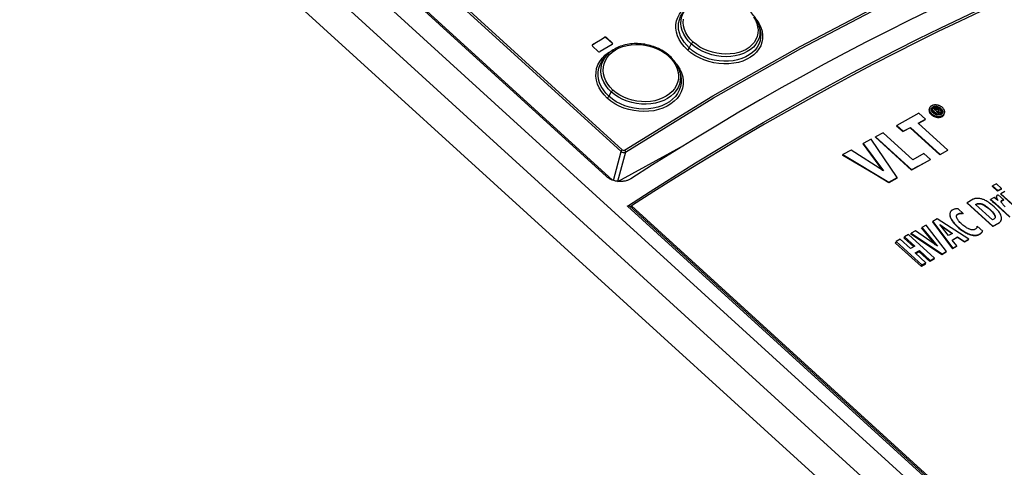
# Model space of a CAD drawing. Extents: x 0 to 594, y 0 to 420.
# Tile 73 of 103: x 506.19 to 518.98, y 127.69 to 133.5. Entities that reach past the tile are written whole.
import ezdxf

# ---------------------------------------------------------------- set-up
doc = ezdxf.new("R2010")
doc.units = 0
doc.header["$LTSCALE"] = 32.67
doc.layers.get('0').update_dxf_attribs({"linetype": 'CONTINUOUS'})

msp = doc.modelspace()

# ---------------------------------------------------------------- linework, layer by layer
at = {"color": 7, "linetype": 'CONTINUOUS'}
for p, q in [((501.12, 142.647), (544.791, 102.897)), ((505.149, 139.351), (513.811, 131.466)), ((505.375, 139.169), (513.89, 131.419)), ((515.806, 133.369), (515.796, 133.41)), ((513.812, 133.26), (513.886, 133.193)), ((513.888, 133.2), (513.814, 133.267)), ((513.63, 133.17), (513.626, 133.166)), ((513.631, 133.156), (513.704, 133.089)), ((513.827, 133.048), (513.796, 133.016)), ((513.796, 133.016), (513.796, 133.016)), ((514.765, 132.821), (514.774, 132.782)), ((518.004, 132.348), (518.001, 132.336)), ((518.028, 132.337), (518.029, 132.338)), ((518.029, 132.338), (518.03, 132.34)), ((518.034, 132.326), (518.038, 132.339)), ((518.034, 132.326), (518.1, 132.266)), ((518.065, 132.354), (518.038, 132.339)), ((518.038, 132.339), (518.112, 132.271)), ((518.066, 132.336), (518.076, 132.342)), ((518.084, 132.32), (518.066, 132.336)), ((518.096, 132.326), (518.084, 132.32)), ((518.096, 132.328), (518.097, 132.327)), ((518.096, 132.309), (518.103, 132.312)), ((518.128, 132.28), (518.096, 132.309)), ((518.101, 132.304), (518.103, 132.312)), ((518.103, 132.312), (518.152, 132.293)), ((518.104, 132.334), (518.104, 132.334)), ((518.17, 132.303), (518.119, 132.322)), ((518.123, 132.32), (518.126, 132.331)), ((518.126, 132.331), (518.126, 132.334)), ((518.152, 132.293), (518.17, 132.303)), ((518.167, 132.288), (518.17, 132.303)), ((517.867, 132.286), (517.581, 132.129)), ((517.858, 132.158), (517.952, 132.209)), ((517.949, 132.2), (517.863, 132.154)), ((517.952, 132.209), (517.867, 132.286)), ((517.949, 132.2), (517.952, 132.209)), ((518.11, 132.264), (518.112, 132.271)), ((518.112, 132.271), (518.128, 132.28)), ((518.148, 132.279), (518.113, 132.294)), ((518.124, 132.266), (518.119, 132.264)), ((518.124, 132.266), (518.128, 132.28)), ((518.148, 132.279), (518.152, 132.293)), ((518.167, 132.288), (518.148, 132.279)), ((518.174, 132.29), (518.174, 132.289)), ((518.197, 132.276), (518.201, 132.291)), ((517.579, 132.125), (517.581, 132.129)), ((517.579, 132.125), (517.664, 132.048)), ((517.581, 132.129), (517.665, 132.052)), ((517.757, 132.098), (517.664, 132.048)), ((517.664, 132.048), (517.665, 132.052)), ((517.665, 132.052), (517.758, 132.103)), ((517.757, 132.098), (517.758, 132.103)), ((517.757, 132.098), (518.141, 131.748)), ((517.758, 132.103), (518.143, 131.753)), ((518.243, 131.808), (517.858, 132.158)), ((517.248, 131.948), (517.145, 131.892)), ((517.588, 131.451), (517.248, 131.948)), ((517.305, 131.976), (517.306, 131.98)), ((517.305, 131.976), (517.774, 131.549)), ((517.406, 132.034), (517.306, 131.98)), ((517.306, 131.98), (517.775, 131.553)), ((517.791, 131.684), (517.406, 132.034)), ((513.959, 131.402), (514.82, 131.871)), ((516.991, 131.808), (516.883, 131.749)), ((517.409, 131.538), (516.991, 131.808)), ((517.144, 131.887), (517.145, 131.892)), ((517.144, 131.887), (517.398, 131.545)), ((517.145, 131.892), (517.409, 131.538)), ((518.241, 131.801), (518.141, 131.748)), ((518.143, 131.753), (518.243, 131.808)), ((518.241, 131.801), (518.243, 131.808)), ((516.881, 131.74), (516.883, 131.749)), ((516.883, 131.749), (517.48, 131.392)), ((517.775, 131.553), (518.017, 131.685)), ((517.933, 131.762), (517.791, 131.684)), ((518.017, 131.685), (517.933, 131.762)), ((518.016, 131.681), (518.017, 131.685)), ((518.141, 131.748), (518.143, 131.753)), ((517.774, 131.549), (517.775, 131.553)), ((517.586, 131.446), (517.478, 131.385)), ((517.48, 131.392), (517.588, 131.451)), ((517.586, 131.446), (517.588, 131.451)), ((517.478, 131.385), (517.48, 131.392)), ((518.822, 131.335), (518.824, 131.343)), ((518.822, 131.335), (518.889, 131.274)), ((518.875, 131.371), (518.824, 131.343)), ((518.824, 131.343), (518.891, 131.282)), ((518.942, 131.31), (518.875, 131.371)), ((518.94, 131.301), (518.889, 131.274)), ((518.889, 131.274), (518.891, 131.282)), ((518.891, 131.282), (518.942, 131.31)), ((518.94, 131.301), (518.942, 131.31)), ((518.574, 131.17), (518.493, 131.126)), ((518.797, 131.163), (518.799, 131.169)), ((518.846, 131.195), (518.799, 131.169)), ((518.893, 131.154), (518.846, 131.195)), ((518.875, 131.207), (518.873, 131.2)), ((518.88, 131.17), (518.884, 131.161)), ((518.899, 131.229), (518.892, 131.225)), ((518.969, 131.165), (518.899, 131.229)), ((518.932, 131.235), (518.934, 131.243)), ((518.932, 131.235), (519.182, 131.007)), ((518.985, 131.271), (518.934, 131.243)), ((518.934, 131.243), (519.184, 131.015)), ((518.967, 131.158), (518.969, 131.165)), ((518.441, 130.987), (518.378, 131.048)), ((518.492, 131.122), (518.493, 131.126)), ((518.492, 131.122), (518.827, 130.817)), ((518.493, 131.126), (518.828, 130.821)), ((518.605, 131.102), (518.619, 131.109)), ((518.823, 130.903), (518.605, 131.102)), ((518.618, 131.105), (518.607, 131.1)), ((518.832, 131.134), (518.844, 131.123)), ((518.844, 131.123), (519.049, 130.937)), ((518.853, 131.122), (519.05, 130.942)), ((518.937, 131.143), (518.938, 131.145)), ((518.107, 130.915), (518.048, 130.883)), ((518.515, 130.651), (518.107, 130.915)), ((518.358, 130.957), (518.359, 130.96)), ((518.44, 130.983), (518.441, 130.987)), ((518.84, 130.913), (518.823, 130.903)), ((518.858, 130.935), (518.857, 130.932)), ((517.903, 130.796), (517.906, 130.806)), ((517.903, 130.796), (518.081, 130.58)), ((517.961, 130.836), (517.906, 130.806)), ((517.906, 130.806), (518.108, 130.56)), ((518.227, 130.493), (517.961, 130.836)), ((518.046, 130.877), (518.048, 130.883)), ((518.046, 130.877), (518.305, 130.529)), ((518.048, 130.883), (518.307, 130.537)), ((518.253, 130.699), (518.142, 130.841)), ((518.142, 130.841), (518.304, 130.727)), ((518.299, 130.724), (518.154, 130.825)), ((518.624, 130.818), (518.625, 130.821)), ((518.624, 130.818), (518.624, 130.815)), ((518.697, 130.758), (518.625, 130.821)), ((518.901, 130.858), (518.827, 130.817)), ((518.827, 130.817), (518.828, 130.821)), ((518.828, 130.821), (518.902, 130.862)), ((517.625, 130.653), (517.572, 130.623)), ((517.759, 130.531), (517.625, 130.653)), ((517.677, 130.667), (517.681, 130.683)), ((517.677, 130.667), (517.801, 130.554)), ((517.735, 130.712), (517.681, 130.683)), ((517.681, 130.683), (517.815, 130.562)), ((518.07, 130.407), (517.735, 130.712)), ((517.762, 130.716), (517.766, 130.729)), ((518.166, 130.45), (517.762, 130.716)), ((517.824, 130.761), (517.766, 130.729)), ((517.766, 130.729), (518.169, 130.462)), ((518.108, 130.56), (517.824, 130.761)), ((518.304, 130.727), (518.253, 130.699)), ((518.3, 130.642), (518.371, 130.681)), ((518.359, 130.565), (518.3, 130.642)), ((518.37, 130.675), (518.303, 130.638)), ((518.37, 130.675), (518.371, 130.681)), ((518.459, 130.615), (518.37, 130.675)), ((518.371, 130.681), (518.46, 130.621)), ((518.514, 130.646), (518.459, 130.615)), ((518.46, 130.621), (518.515, 130.651)), ((518.514, 130.646), (518.515, 130.651)), ((518.696, 130.755), (518.697, 130.758)), ((517.566, 130.603), (517.572, 130.623)), ((517.566, 130.603), (517.901, 130.298)), ((517.572, 130.623), (517.907, 130.319)), ((517.815, 130.562), (517.759, 130.531)), ((518.357, 130.558), (518.305, 130.529)), ((518.305, 130.529), (518.307, 130.537)), ((518.307, 130.537), (518.359, 130.565)), ((518.357, 130.558), (518.359, 130.565)), ((518.459, 130.615), (518.46, 130.621)), ((517.821, 130.474), (517.877, 130.505)), ((517.96, 130.348), (517.821, 130.474)), ((517.873, 130.489), (517.831, 130.465)), ((517.873, 130.489), (517.877, 130.505)), ((517.873, 130.489), (518.012, 130.362)), ((517.877, 130.505), (518.016, 130.378)), ((518.066, 130.393), (518.012, 130.362)), ((518.016, 130.378), (518.07, 130.407)), ((518.066, 130.393), (518.07, 130.407)), ((518.224, 130.483), (518.166, 130.45)), ((518.166, 130.45), (518.169, 130.462)), ((518.169, 130.462), (518.227, 130.493)), ((518.224, 130.483), (518.227, 130.493)), ((517.955, 130.329), (517.901, 130.298)), ((517.901, 130.298), (517.907, 130.319)), ((517.907, 130.319), (517.96, 130.348)), ((517.955, 130.329), (517.96, 130.348)), ((518.012, 130.362), (518.016, 130.378))]:
    msp.add_line(p, q, dxfattribs=at)
at = {"color": 9, "linetype": 'CONTINUOUS'}
for p, q in [((544.4, 102.751), (500.774, 142.459)), ((544.14, 102.449), (500.512, 142.16)), ((514.002, 131.791), (505.476, 139.551)), ((505.492, 139.572), (514.018, 131.811)), ((513.784, 133.264), (513.786, 133.271)), ((513.814, 133.267), (513.812, 133.26)), ((513.886, 133.193), (513.888, 133.2)), ((513.632, 133.177), (513.63, 133.17)), ((514.914, 133.186), (514.886, 133.133)), ((513.796, 133.01), (513.827, 133.048)), ((514.765, 132.821), (514.769, 132.802)), ((513.875, 132.562), (513.845, 132.506)), ((518, 132.325), (518.002, 132.336)), ((518.047, 132.354), (518.05, 132.368)), ((518.073, 132.329), (518.076, 132.342)), ((518.084, 132.332), (518.088, 132.346)), ((518.096, 132.328), (518.1, 132.342)), ((518.098, 132.361), (518.102, 132.374)), ((518.15, 132.332), (518.154, 132.348)), ((518.174, 132.29), (518.178, 132.305)), ((518.028, 132.269), (518.031, 132.28)), ((518.098, 132.235), (518.101, 132.247)), ((518.168, 132.243), (518.172, 132.257)), ((513.902, 131.414), (514.002, 131.791)), ((514.058, 131.783), (513.957, 131.402)), ((518.873, 131.189), (518.875, 131.196)), ((518.88, 131.17), (518.882, 131.177)), ((518.947, 131.152), (518.949, 131.159)), ((544.712, 103.206), (514.085, 131.083)), ((544.735, 103.211), (514.112, 131.084)), ((544.758, 103.215), (514.139, 131.085)), ((518.618, 131.105), (518.619, 131.109)), ((518.79, 131.036), (518.791, 131.04)), ((518.851, 131.117), (518.853, 131.122)), ((518.272, 130.952), (518.273, 130.956)), ((518.3, 130.891), (518.301, 130.895)), ((518.374, 130.975), (518.375, 130.979)), ((518.41, 130.985), (518.411, 130.989)), ((518.852, 130.96), (518.853, 130.964)), ((518.369, 130.813), (518.371, 130.818)), ((518.901, 130.858), (518.902, 130.862)), ((518.526, 130.714), (518.527, 130.718)), ((518.65, 130.713), (518.651, 130.717)), ((518.682, 130.737), (518.683, 130.74))]:
    msp.add_line(p, q, dxfattribs=at)
for points in [[(514.047, 131.808), (515.192, 132.51), (516.326, 133.154), (517.443, 133.737), (518.541, 134.259)], [(514.058, 131.783), (515.203, 132.485), (516.335, 133.128), (517.452, 133.711), (518.549, 134.232)], [(514.863, 133.109), (514.822, 133.15), (514.786, 133.195), (514.757, 133.242), (514.736, 133.29), (514.721, 133.339), (514.714, 133.389), (514.715, 133.437), (514.723, 133.485), (514.739, 133.53), (514.762, 133.573), (514.792, 133.613), (514.829, 133.649), (514.871, 133.681), (514.919, 133.708), (514.93, 133.712)], [(514.886, 133.133), (514.819, 133.206), (514.772, 133.288), (514.748, 133.371), (514.746, 133.453), (514.772, 133.542), (514.828, 133.623)], [(514.914, 133.186), (514.875, 133.226), (514.842, 133.269), (514.815, 133.313), (514.795, 133.359), (514.783, 133.405), (514.778, 133.452), (514.78, 133.497), (514.79, 133.541), (514.808, 133.584), (514.832, 133.623), (514.858, 133.654)], [(514.937, 133.21), (514.9, 133.248), (514.869, 133.288), (514.844, 133.33), (514.825, 133.374), (514.813, 133.418), (514.808, 133.462), (514.811, 133.505)], [(515.762, 133.497), (515.766, 133.492), (515.795, 133.446), (515.817, 133.398), (515.832, 133.349), (515.839, 133.301), (515.839, 133.253), (515.831, 133.207), (515.815, 133.162), (515.792, 133.12), (515.762, 133.08), (515.726, 133.045), (515.683, 133.013), (515.635, 132.986), (515.582, 132.963), (515.525, 132.946), (515.464, 132.934), (515.401, 132.927), (515.336, 132.927), (515.27, 132.931), (515.205, 132.942), (515.14, 132.958), (515.078, 132.979), (515.018, 133.005), (514.961, 133.036), (514.909, 133.071), (514.863, 133.109)], [(515.719, 133.537), (515.745, 133.495), (515.764, 133.452), (515.775, 133.409), (515.78, 133.366), (515.778, 133.323), (515.769, 133.282), (515.752, 133.242), (515.729, 133.205), (515.7, 133.172), (515.665, 133.141), (515.624, 133.115), (515.579, 133.093), (515.53, 133.075), (515.477, 133.063), (515.42, 133.055), (515.362, 133.053), (515.304, 133.055), (515.245, 133.064), (515.187, 133.077), (515.131, 133.095), (515.077, 133.118), (515.026, 133.145), (514.979, 133.176), (514.937, 133.21)], [(515.806, 133.369), (515.808, 133.361), (515.815, 133.315), (515.814, 133.27), (515.806, 133.226), (515.791, 133.184), (515.769, 133.144), (515.741, 133.106), (515.706, 133.073), (515.666, 133.043), (515.62, 133.017), (515.569, 132.995), (515.515, 132.979), (515.458, 132.967), (515.398, 132.961), (515.336, 132.96), (515.274, 132.964), (515.211, 132.974), (515.15, 132.989), (515.091, 133.009), (515.034, 133.034), (514.981, 133.063), (514.931, 133.096), (514.886, 133.133)], [(515.796, 133.41), (515.8, 133.395), (515.805, 133.349), (515.802, 133.304), (515.793, 133.261), (515.775, 133.219), (515.751, 133.18), (515.721, 133.145), (515.684, 133.113), (515.641, 133.085), (515.593, 133.061), (515.54, 133.043), (515.484, 133.03), (515.426, 133.022), (515.365, 133.019), (515.303, 133.022), (515.241, 133.031), (515.18, 133.045), (515.12, 133.064), (515.063, 133.088), (515.009, 133.116), (514.959, 133.149), (514.914, 133.186)], [(514.914, 133.186), (514.92, 133.195), (514.928, 133.204), (514.937, 133.21)], [(513.823, 132.482), (513.782, 132.524), (513.747, 132.568), (513.718, 132.615), (513.697, 132.665), (513.682, 132.715), (513.676, 132.766), (513.677, 132.816), (513.685, 132.865), (513.702, 132.913), (513.725, 132.958), (513.756, 133), (513.793, 133.039), (513.837, 133.073), (513.885, 133.102), (513.907, 133.112)], [(513.897, 132.586), (513.86, 132.623), (513.829, 132.664), (513.804, 132.707), (513.786, 132.751), (513.774, 132.796), (513.77, 132.841), (513.772, 132.886), (513.782, 132.929), (513.799, 132.971), (513.823, 133.011), (513.852, 133.047), (513.888, 133.079), (513.929, 133.108), (513.976, 133.133), (514.025, 133.152), (514.079, 133.166), (514.135, 133.175), (514.194, 133.179), (514.252, 133.177), (514.311, 133.17), (514.369, 133.157), (514.426, 133.139), (514.48, 133.117), (514.531, 133.09), (514.578, 133.059), (514.62, 133.024)], [(514.886, 133.133), (514.88, 133.124), (514.872, 133.115), (514.863, 133.109)], [(513.845, 132.506), (513.805, 132.546), (513.772, 132.589), (513.745, 132.634), (513.724, 132.68), (513.711, 132.728), (513.705, 132.776), (513.706, 132.824), (513.714, 132.871), (513.73, 132.917), (513.753, 132.96), (513.782, 133), (513.796, 133.016)], [(513.875, 132.562), (513.836, 132.603), (513.803, 132.645), (513.777, 132.69), (513.757, 132.737), (513.745, 132.784), (513.74, 132.832), (513.743, 132.879), (513.753, 132.925), (513.771, 132.968), (513.796, 133.01)], [(514.62, 133.024), (514.657, 132.987), (514.688, 132.947), (514.713, 132.904), (514.732, 132.861), (514.744, 132.816), (514.748, 132.771), (514.746, 132.727), (514.736, 132.685), (514.719, 132.643), (514.695, 132.604), (514.666, 132.569), (514.63, 132.536), (514.589, 132.508), (514.543, 132.484), (514.493, 132.464), (514.439, 132.449), (514.383, 132.44), (514.324, 132.436), (514.265, 132.437), (514.206, 132.443), (514.148, 132.455), (514.091, 132.473), (514.037, 132.495), (513.985, 132.521), (513.939, 132.552), (513.897, 132.586)], [(514.636, 133.027), (514.635, 133.027), (514.629, 133.028), (514.62, 133.024)], [(514.723, 132.921), (514.736, 132.905), (514.765, 132.857), (514.787, 132.809), (514.802, 132.759), (514.809, 132.709), (514.808, 132.66), (514.799, 132.612), (514.783, 132.565), (514.76, 132.521), (514.729, 132.479), (514.692, 132.441), (514.649, 132.407), (514.6, 132.378), (514.546, 132.353), (514.488, 132.333), (514.427, 132.319), (514.363, 132.311), (514.297, 132.308), (514.231, 132.311), (514.166, 132.32), (514.101, 132.334), (514.038, 132.354), (513.977, 132.38), (513.921, 132.41), (513.869, 132.444), (513.823, 132.482)], [(514.774, 132.782), (514.777, 132.771), (514.783, 132.723), (514.782, 132.677), (514.774, 132.631), (514.758, 132.587), (514.736, 132.544), (514.707, 132.505), (514.671, 132.469), (514.63, 132.436), (514.583, 132.408), (514.532, 132.384), (514.478, 132.365), (514.419, 132.352), (514.359, 132.344), (514.297, 132.341), (514.234, 132.343), (514.171, 132.352), (514.11, 132.365), (514.05, 132.384), (513.993, 132.408), (513.939, 132.436), (513.89, 132.469), (513.845, 132.506)], [(514.769, 132.802), (514.774, 132.755), (514.771, 132.709), (514.761, 132.664), (514.743, 132.621), (514.718, 132.58), (514.687, 132.542), (514.649, 132.508), (514.606, 132.478), (514.557, 132.453), (514.504, 132.432), (514.448, 132.417), (514.389, 132.407), (514.327, 132.403), (514.265, 132.404), (514.203, 132.411), (514.141, 132.424), (514.081, 132.442), (514.024, 132.465), (513.97, 132.493), (513.92, 132.526), (513.875, 132.562)], [(513.875, 132.562), (513.881, 132.571), (513.889, 132.579), (513.897, 132.586)], [(513.845, 132.506), (513.839, 132.497), (513.831, 132.489), (513.823, 132.482)], [(514.018, 131.811), (514.011, 131.805), (514.005, 131.798), (514.002, 131.791)], [(514.002, 131.791), (514.014, 131.783), (514.03, 131.778), (514.045, 131.779), (514.058, 131.783)], [(514.018, 131.811), (514.027, 131.806), (514.037, 131.805), (514.047, 131.808)], [(514.047, 131.808), (514.053, 131.8), (514.057, 131.791), (514.058, 131.783)]]:
    msp.add_lwpolyline(points, dxfattribs=at)
at = {"color": 7, "linetype": 'CONTINUOUS'}
for points in [[(518.813, 133.991), (518.546, 133.871), (518.277, 133.747), (518.007, 133.619), (517.736, 133.487), (517.463, 133.352), (517.19, 133.213), (516.916, 133.069), (516.64, 132.923), (516.364, 132.772), (516.087, 132.618), (515.809, 132.46), (515.531, 132.298), (515.252, 132.133), (514.972, 131.964), (514.691, 131.792), (514.41, 131.616), (514.129, 131.437)], [(514.085, 131.083), (514.38, 131.273), (514.674, 131.458), (514.968, 131.641), (515.262, 131.819), (515.554, 131.994), (515.846, 132.165), (516.137, 132.332), (516.427, 132.495), (516.715, 132.654), (517.003, 132.809), (517.29, 132.96), (517.576, 133.108), (517.86, 133.251), (518.143, 133.39), (518.425, 133.525), (518.705, 133.656), (518.984, 133.783), (519.261, 133.905)], [(519.215, 133.852), (518.943, 133.731), (518.669, 133.606), (518.394, 133.477), (518.118, 133.345), (517.84, 133.208), (517.561, 133.067), (517.281, 132.923), (517, 132.774), (516.718, 132.622), (516.434, 132.466), (516.15, 132.306), (515.865, 132.143), (515.579, 131.975), (515.292, 131.804), (515.005, 131.63), (514.717, 131.452), (514.428, 131.27), (514.139, 131.085)], [(515.796, 133.41), (515.794, 133.417), (515.789, 133.435), (515.783, 133.453), (515.775, 133.47), (515.767, 133.488), (515.757, 133.505), (515.747, 133.522), (515.735, 133.539), (515.723, 133.555), (515.71, 133.571), (515.696, 133.587), (515.681, 133.602), (515.666, 133.616)], [(513.784, 133.264), (513.733, 133.233), (513.681, 133.202), (513.63, 133.17)], [(513.632, 133.177), (513.683, 133.208), (513.735, 133.24), (513.786, 133.271)], [(513.812, 133.26), (513.804, 133.265), (513.793, 133.267), (513.784, 133.264)], [(513.814, 133.267), (513.805, 133.272), (513.795, 133.273), (513.786, 133.271)], [(513.893, 133.187), (513.892, 133.193), (513.888, 133.2)], [(513.632, 133.177), (513.626, 133.171), (513.626, 133.169)], [(513.626, 133.169), (513.626, 133.163), (513.631, 133.156)], [(513.704, 133.089), (513.713, 133.084), (513.723, 133.083), (513.732, 133.086)], [(513.886, 133.179), (513.835, 133.148), (513.784, 133.117), (513.732, 133.086)], [(514.636, 133.027), (514.621, 133.04), (514.604, 133.054), (514.586, 133.067), (514.568, 133.079), (514.549, 133.092), (514.529, 133.103), (514.509, 133.114), (514.488, 133.124), (514.467, 133.134), (514.446, 133.142), (514.424, 133.151), (514.402, 133.158), (514.379, 133.164), (514.356, 133.17), (514.333, 133.175), (514.31, 133.18), (514.287, 133.183), (514.263, 133.186), (514.24, 133.188), (514.217, 133.189), (514.194, 133.189), (514.171, 133.189), (514.147, 133.187), (514.124, 133.185), (514.102, 133.182), (514.079, 133.178), (514.057, 133.173), (514.036, 133.168), (514.015, 133.162), (513.995, 133.155), (513.975, 133.147), (513.956, 133.139), (513.937, 133.129), (513.919, 133.119), (513.901, 133.109), (513.884, 133.097), (513.868, 133.085), (513.853, 133.073), (513.838, 133.06), (513.827, 133.048)], [(513.891, 133.184), (513.891, 133.186), (513.886, 133.193)], [(513.886, 133.179), (513.892, 133.185), (513.893, 133.187)], [(514.765, 132.821), (514.764, 132.825), (514.759, 132.843), (514.752, 132.861), (514.745, 132.879), (514.737, 132.897), (514.727, 132.914), (514.717, 132.932), (514.705, 132.949), (514.693, 132.965), (514.68, 132.981), (514.666, 132.997), (514.651, 133.013), (514.636, 133.027)], [(518.001, 132.336), (518.001, 132.333), (518, 132.329), (518, 132.325)], [(518, 132.325), (518, 132.32), (518, 132.315), (518.001, 132.31), (518.002, 132.306), (518.004, 132.301), (518.006, 132.297), (518.008, 132.292), (518.011, 132.288), (518.015, 132.283), (518.018, 132.278), (518.023, 132.274), (518.028, 132.269)], [(518.004, 132.348), (518.004, 132.346), (518.003, 132.342), (518.003, 132.337)], [(518.003, 132.337), (518.003, 132.332), (518.003, 132.327), (518.004, 132.322), (518.005, 132.317), (518.007, 132.313), (518.009, 132.308), (518.011, 132.304), (518.014, 132.299), (518.018, 132.295), (518.021, 132.29), (518.026, 132.285), (518.031, 132.28)], [(518.034, 132.382), (518.029, 132.38), (518.024, 132.376), (518.02, 132.373), (518.017, 132.37), (518.014, 132.366), (518.011, 132.363), (518.009, 132.359), (518.007, 132.355), (518.005, 132.351), (518.004, 132.348)], [(518.028, 132.334), (518.028, 132.338), (518.029, 132.342), (518.029, 132.344)], [(518.051, 132.292), (518.047, 132.296), (518.043, 132.3), (518.04, 132.304), (518.037, 132.308), (518.034, 132.312), (518.033, 132.316), (518.031, 132.32), (518.03, 132.323), (518.029, 132.327), (518.028, 132.331), (518.028, 132.334)], [(518.029, 132.344), (518.03, 132.345), (518.031, 132.349), (518.033, 132.352), (518.035, 132.355), (518.037, 132.357), (518.04, 132.36), (518.043, 132.363), (518.046, 132.365), (518.05, 132.368)], [(518.03, 132.34), (518.032, 132.343), (518.034, 132.345), (518.037, 132.347), (518.04, 132.35), (518.043, 132.352), (518.047, 132.354)], [(518.105, 132.392), (518.098, 132.393), (518.092, 132.394), (518.085, 132.394), (518.079, 132.394), (518.073, 132.394), (518.067, 132.393), (518.062, 132.392), (518.056, 132.391), (518.05, 132.39), (518.045, 132.388), (518.039, 132.385), (518.034, 132.382)], [(518.047, 132.354), (518.051, 132.356), (518.054, 132.357), (518.058, 132.359), (518.062, 132.36), (518.066, 132.36), (518.07, 132.361), (518.075, 132.361), (518.079, 132.361), (518.083, 132.361), (518.086, 132.361)], [(518.05, 132.368), (518.055, 132.37), (518.059, 132.372), (518.063, 132.373), (518.068, 132.374), (518.072, 132.375), (518.077, 132.376), (518.081, 132.376), (518.086, 132.376), (518.091, 132.376), (518.096, 132.375), (518.102, 132.374)], [(518.092, 132.361), (518.09, 132.361), (518.087, 132.361), (518.084, 132.361), (518.081, 132.36), (518.078, 132.359), (518.074, 132.358), (518.07, 132.356), (518.065, 132.354)], [(518.074, 132.329), (518.076, 132.329), (518.079, 132.331), (518.081, 132.331), (518.084, 132.332)], [(518.076, 132.342), (518.079, 132.343), (518.082, 132.344), (518.085, 132.345), (518.088, 132.346)], [(518.084, 132.332), (518.085, 132.332), (518.086, 132.332), (518.087, 132.332), (518.088, 132.332), (518.089, 132.332), (518.09, 132.332), (518.091, 132.331), (518.092, 132.331), (518.094, 132.33), (518.095, 132.329), (518.096, 132.328)], [(518.088, 132.346), (518.089, 132.346), (518.09, 132.346), (518.091, 132.346), (518.092, 132.346), (518.093, 132.346), (518.094, 132.346), (518.095, 132.345), (518.096, 132.345), (518.097, 132.344), (518.098, 132.343), (518.1, 132.342)], [(518.117, 132.35), (518.114, 132.352), (518.111, 132.354), (518.109, 132.356), (518.106, 132.357), (518.104, 132.359), (518.102, 132.359), (518.1, 132.36), (518.098, 132.361), (518.096, 132.361), (518.094, 132.361), (518.092, 132.361)], [(518.104, 132.334), (518.103, 132.333), (518.103, 132.331), (518.102, 132.33), (518.1, 132.329), (518.098, 132.328), (518.096, 132.326)], [(518.1, 132.342), (518.101, 132.341), (518.102, 132.34), (518.103, 132.339), (518.104, 132.338), (518.104, 132.337), (518.104, 132.336), (518.104, 132.335), (518.104, 132.335), (518.104, 132.334)], [(518.102, 132.374), (518.107, 132.373), (518.112, 132.372), (518.116, 132.37), (518.121, 132.369), (518.126, 132.367), (518.13, 132.364), (518.135, 132.362), (518.14, 132.359), (518.144, 132.356), (518.149, 132.352), (518.154, 132.348)], [(518.175, 132.359), (518.169, 132.364), (518.164, 132.368), (518.159, 132.371), (518.153, 132.375), (518.148, 132.378), (518.142, 132.381), (518.136, 132.383), (518.131, 132.386), (518.124, 132.388), (518.118, 132.39), (518.112, 132.391), (518.105, 132.392)], [(518.107, 132.357), (518.108, 132.357), (518.112, 132.355), (518.117, 132.353)], [(518.117, 132.353), (518.122, 132.351), (518.126, 132.349), (518.131, 132.346), (518.136, 132.343), (518.141, 132.34), (518.145, 132.336), (518.15, 132.332)], [(518.126, 132.334), (518.126, 132.335), (518.126, 132.336), (518.126, 132.338), (518.125, 132.339), (518.124, 132.341), (518.123, 132.343), (518.122, 132.345), (518.12, 132.347), (518.117, 132.35)], [(518.119, 132.322), (518.121, 132.323), (518.122, 132.325), (518.124, 132.327), (518.125, 132.328), (518.125, 132.33), (518.126, 132.331)], [(518.15, 132.332), (518.155, 132.328), (518.159, 132.324), (518.162, 132.32), (518.165, 132.316), (518.167, 132.312), (518.169, 132.308), (518.171, 132.305)], [(518.154, 132.348), (518.159, 132.343), (518.163, 132.339), (518.166, 132.335), (518.169, 132.331), (518.171, 132.327), (518.173, 132.323), (518.175, 132.32), (518.176, 132.316), (518.177, 132.312), (518.177, 132.309), (518.178, 132.305)], [(518.171, 132.305), (518.172, 132.301), (518.173, 132.297), (518.173, 132.294), (518.174, 132.29)], [(518.203, 132.303), (518.203, 132.308), (518.202, 132.313), (518.202, 132.318), (518.2, 132.322), (518.199, 132.327), (518.197, 132.331), (518.194, 132.336), (518.191, 132.34), (518.188, 132.345), (518.184, 132.35), (518.18, 132.354), (518.175, 132.359)], [(518.178, 132.305), (518.177, 132.301), (518.177, 132.297), (518.176, 132.296)], [(518.201, 132.291), (518.202, 132.293), (518.203, 132.298), (518.203, 132.303)], [(518.028, 132.269), (518.033, 132.264), (518.038, 132.26), (518.044, 132.256), (518.049, 132.253), (518.055, 132.25), (518.06, 132.247), (518.066, 132.244), (518.072, 132.242), (518.078, 132.24), (518.084, 132.238), (518.091, 132.237), (518.098, 132.235)], [(518.031, 132.28), (518.036, 132.276), (518.041, 132.272), (518.047, 132.268), (518.052, 132.265), (518.058, 132.262), (518.063, 132.259), (518.069, 132.256), (518.075, 132.254), (518.081, 132.252), (518.087, 132.25), (518.094, 132.249), (518.101, 132.247)], [(518.104, 132.265), (518.099, 132.266), (518.094, 132.267), (518.09, 132.269), (518.085, 132.271), (518.08, 132.273), (518.076, 132.275), (518.071, 132.277), (518.066, 132.28), (518.061, 132.284), (518.056, 132.287), (518.051, 132.292)], [(518.098, 132.235), (518.104, 132.234), (518.11, 132.233), (518.116, 132.233), (518.122, 132.233), (518.128, 132.233), (518.133, 132.233), (518.138, 132.234), (518.143, 132.235), (518.148, 132.236), (518.153, 132.237), (518.158, 132.239), (518.163, 132.241), (518.168, 132.243)], [(518.101, 132.247), (518.108, 132.246), (518.115, 132.246), (518.121, 132.245), (518.127, 132.245), (518.133, 132.246), (518.139, 132.246), (518.145, 132.247), (518.15, 132.248), (518.156, 132.25), (518.161, 132.252), (518.166, 132.254), (518.172, 132.257)], [(518.125, 132.264), (518.12, 132.263), (518.115, 132.264), (518.11, 132.264), (518.104, 132.265)], [(518.156, 132.272), (518.151, 132.27), (518.147, 132.268), (518.143, 132.266), (518.138, 132.265), (518.134, 132.264), (518.13, 132.264), (518.125, 132.264)], [(518.176, 132.296), (518.176, 132.294), (518.175, 132.291), (518.173, 132.288), (518.171, 132.285), (518.169, 132.282), (518.166, 132.279), (518.163, 132.277), (518.16, 132.274), (518.156, 132.272)], [(518.168, 132.243), (518.173, 132.246), (518.177, 132.249), (518.181, 132.252), (518.184, 132.255), (518.187, 132.258), (518.19, 132.261), (518.192, 132.264), (518.194, 132.268), (518.196, 132.271), (518.197, 132.275), (518.197, 132.276)], [(518.172, 132.257), (518.177, 132.26), (518.182, 132.263), (518.186, 132.266), (518.189, 132.27), (518.192, 132.273), (518.195, 132.277), (518.197, 132.281), (518.199, 132.285), (518.201, 132.289), (518.201, 132.291)], [(517.478, 131.385), (517.279, 131.504), (517.08, 131.622), (516.881, 131.74)], [(518.016, 131.681), (517.935, 131.637), (517.855, 131.594), (517.774, 131.549)], [(514.129, 131.437), (514.121, 131.432), (514.112, 131.427), (514.103, 131.423), (514.094, 131.419), (514.085, 131.415), (514.075, 131.412), (514.066, 131.409), (514.056, 131.407), (514.045, 131.405), (514.035, 131.403), (514.025, 131.402), (514.014, 131.401), (514.003, 131.4), (513.993, 131.4), (513.982, 131.4), (513.971, 131.401), (513.961, 131.402), (513.95, 131.403), (513.939, 131.405), (513.929, 131.407), (513.919, 131.41), (513.908, 131.412), (513.898, 131.416), (513.888, 131.419), (513.879, 131.423), (513.869, 131.428), (513.86, 131.432), (513.851, 131.437), (513.843, 131.442), (513.834, 131.448), (513.826, 131.454), (513.819, 131.46), (513.811, 131.466)], [(518.682, 131.174), (518.671, 131.177), (518.661, 131.179), (518.652, 131.181), (518.643, 131.182), (518.635, 131.182), (518.628, 131.182), (518.621, 131.182), (518.614, 131.182), (518.608, 131.181), (518.602, 131.18), (518.596, 131.179), (518.59, 131.177), (518.585, 131.175), (518.579, 131.173), (518.574, 131.17)], [(518.847, 131.071), (518.824, 131.09), (518.804, 131.107), (518.786, 131.121), (518.77, 131.132), (518.755, 131.141), (518.742, 131.149), (518.73, 131.156), (518.719, 131.161), (518.709, 131.166), (518.699, 131.169), (518.691, 131.172), (518.682, 131.174)], [(518.797, 131.163), (518.803, 131.159), (518.809, 131.154), (518.815, 131.149), (518.82, 131.144), (518.826, 131.139), (518.832, 131.134)], [(518.799, 131.169), (518.81, 131.16), (518.822, 131.149), (518.836, 131.137), (518.853, 131.122)], [(518.873, 131.2), (518.873, 131.199), (518.873, 131.196), (518.873, 131.194), (518.873, 131.192), (518.873, 131.189)], [(518.873, 131.189), (518.874, 131.186), (518.875, 131.182), (518.876, 131.179), (518.878, 131.175), (518.88, 131.17)], [(518.875, 131.207), (518.875, 131.204), (518.874, 131.202), (518.874, 131.199), (518.875, 131.196)], [(518.877, 131.212), (518.876, 131.21), (518.875, 131.207)], [(518.875, 131.196), (518.876, 131.192), (518.877, 131.187), (518.879, 131.182), (518.882, 131.177)], [(518.892, 131.225), (518.888, 131.223), (518.885, 131.22), (518.882, 131.218), (518.88, 131.216), (518.878, 131.214), (518.877, 131.212)], [(518.882, 131.177), (518.889, 131.161), (518.893, 131.154)], [(518.938, 131.147), (518.938, 131.147), (518.939, 131.149), (518.94, 131.151), (518.941, 131.152), (518.942, 131.154), (518.944, 131.155), (518.946, 131.157), (518.949, 131.159)], [(518.938, 131.145), (518.939, 131.146), (518.941, 131.148), (518.943, 131.149), (518.945, 131.15), (518.947, 131.152)], [(518.947, 131.152), (518.951, 131.154), (518.955, 131.155), (518.959, 131.156), (518.963, 131.157), (518.967, 131.158)], [(518.949, 131.159), (518.953, 131.161), (518.957, 131.162), (518.961, 131.164), (518.965, 131.165), (518.969, 131.165)], [(514.085, 131.083), (514.087, 131.084), (514.089, 131.085), (514.091, 131.086), (514.093, 131.087), (514.095, 131.087), (514.097, 131.088), (514.099, 131.088), (514.101, 131.088), (514.103, 131.088), (514.105, 131.087), (514.107, 131.087), (514.108, 131.086), (514.11, 131.085)], [(514.11, 131.085), (514.113, 131.083), (514.115, 131.082), (514.117, 131.081), (514.119, 131.08), (514.121, 131.08), (514.123, 131.08), (514.125, 131.08), (514.127, 131.08), (514.129, 131.08), (514.131, 131.081), (514.133, 131.081), (514.135, 131.082), (514.137, 131.083), (514.139, 131.085)], [(518.301, 131.03), (518.297, 131.027), (518.293, 131.025), (518.29, 131.022), (518.287, 131.019), (518.284, 131.016), (518.281, 131.012), (518.279, 131.008), (518.276, 131.003), (518.275, 130.999), (518.274, 130.995)], [(518.326, 131.041), (518.319, 131.038), (518.311, 131.035), (518.301, 131.03)], [(518.347, 131.046), (518.342, 131.045), (518.336, 131.044), (518.331, 131.043), (518.326, 131.041)], [(518.378, 131.048), (518.375, 131.048), (518.37, 131.048), (518.364, 131.048), (518.357, 131.047), (518.347, 131.046)], [(518.618, 131.105), (518.622, 131.107), (518.626, 131.109), (518.631, 131.11), (518.635, 131.111), (518.639, 131.112), (518.643, 131.113), (518.648, 131.113), (518.653, 131.113), (518.657, 131.113), (518.662, 131.112), (518.668, 131.111), (518.673, 131.11), (518.679, 131.108), (518.685, 131.106), (518.692, 131.103), (518.7, 131.1), (518.708, 131.096), (518.717, 131.091), (518.726, 131.085), (518.737, 131.078), (518.749, 131.07), (518.761, 131.06), (518.775, 131.049), (518.79, 131.036)], [(518.619, 131.109), (518.623, 131.111), (518.627, 131.113), (518.631, 131.114), (518.635, 131.115), (518.64, 131.116), (518.644, 131.117), (518.648, 131.117), (518.653, 131.117), (518.657, 131.117), (518.662, 131.116), (518.667, 131.116), (518.672, 131.114), (518.678, 131.113), (518.684, 131.111), (518.691, 131.109), (518.698, 131.106), (518.706, 131.102), (518.714, 131.097), (518.724, 131.092), (518.734, 131.085), (518.746, 131.077), (518.759, 131.067), (518.774, 131.055), (518.791, 131.04)], [(518.79, 131.036), (518.803, 131.023), (518.814, 131.012), (518.823, 131.002), (518.831, 130.992), (518.838, 130.983), (518.843, 130.975), (518.848, 130.967), (518.852, 130.96)], [(518.791, 131.04), (518.804, 131.028), (518.815, 131.016), (518.824, 131.006), (518.832, 130.996), (518.839, 130.988), (518.844, 130.979), (518.849, 130.971), (518.853, 130.964)], [(518.94, 130.939), (518.938, 130.946), (518.936, 130.953), (518.934, 130.961), (518.93, 130.969), (518.926, 130.978), (518.92, 130.988), (518.913, 130.998), (518.904, 131.01), (518.893, 131.023), (518.881, 131.037), (518.865, 131.053), (518.847, 131.071)], [(518.937, 131.143), (518.938, 131.145), (518.938, 131.147)], [(518.945, 131.122), (518.942, 131.126), (518.941, 131.129), (518.939, 131.133), (518.938, 131.136), (518.938, 131.138), (518.937, 131.141), (518.937, 131.143)], [(518.964, 131.098), (518.958, 131.105), (518.953, 131.111), (518.948, 131.117), (518.945, 131.122)], [(518.99, 131.072), (518.981, 131.08), (518.972, 131.089), (518.964, 131.098)], [(518.273, 130.991), (518.272, 130.989), (518.271, 130.983), (518.27, 130.977), (518.27, 130.969), (518.271, 130.961), (518.272, 130.952)], [(518.274, 130.995), (518.273, 130.993), (518.272, 130.987), (518.271, 130.981), (518.271, 130.974), (518.272, 130.965), (518.273, 130.956)], [(518.272, 130.952), (518.273, 130.946), (518.275, 130.939), (518.278, 130.931), (518.281, 130.923), (518.286, 130.913), (518.292, 130.902), (518.3, 130.891)], [(518.273, 130.956), (518.274, 130.95), (518.276, 130.943), (518.279, 130.936), (518.282, 130.927), (518.287, 130.918), (518.293, 130.907), (518.301, 130.895)], [(518.301, 130.895), (518.308, 130.884), (518.317, 130.873), (518.328, 130.861), (518.34, 130.847), (518.354, 130.833), (518.371, 130.818)], [(518.361, 130.929), (518.359, 130.935), (518.358, 130.94), (518.357, 130.945), (518.357, 130.949), (518.357, 130.953), (518.358, 130.956), (518.358, 130.958)], [(518.358, 130.958), (518.358, 130.959), (518.359, 130.962), (518.361, 130.965), (518.362, 130.968), (518.364, 130.97), (518.367, 130.972), (518.369, 130.975), (518.372, 130.977), (518.375, 130.979)], [(518.359, 130.96), (518.36, 130.962), (518.362, 130.965), (518.364, 130.967), (518.366, 130.969), (518.368, 130.971), (518.371, 130.973), (518.374, 130.975)], [(518.427, 130.846), (518.413, 130.859), (518.401, 130.871), (518.391, 130.882), (518.384, 130.891), (518.377, 130.9), (518.372, 130.908), (518.367, 130.916), (518.364, 130.923), (518.361, 130.929)], [(518.374, 130.975), (518.379, 130.978), (518.384, 130.98), (518.388, 130.981), (518.392, 130.983), (518.396, 130.984), (518.4, 130.984), (518.404, 130.985), (518.407, 130.985), (518.41, 130.985)], [(518.375, 130.979), (518.381, 130.982), (518.386, 130.984), (518.391, 130.986), (518.396, 130.987), (518.4, 130.988), (518.404, 130.988), (518.408, 130.989), (518.411, 130.989)], [(518.41, 130.985), (518.415, 130.985), (518.419, 130.985), (518.423, 130.985), (518.428, 130.985), (518.432, 130.984), (518.436, 130.984), (518.44, 130.983)], [(518.411, 130.989), (518.422, 130.989), (518.43, 130.988), (518.436, 130.988), (518.441, 130.987)], [(518.858, 130.933), (518.858, 130.933), (518.857, 130.93), (518.855, 130.927), (518.854, 130.924), (518.852, 130.922), (518.849, 130.919), (518.847, 130.917), (518.844, 130.915), (518.84, 130.913)], [(518.852, 130.96), (518.854, 130.955), (518.856, 130.95), (518.857, 130.946), (518.857, 130.942), (518.858, 130.938), (518.858, 130.935)], [(518.853, 130.964), (518.855, 130.959), (518.857, 130.954), (518.858, 130.95), (518.859, 130.946), (518.859, 130.942), (518.859, 130.939), (518.858, 130.936), (518.858, 130.933)], [(518.901, 130.858), (518.907, 130.861), (518.912, 130.864), (518.917, 130.868), (518.921, 130.872), (518.925, 130.876), (518.928, 130.88), (518.931, 130.885), (518.933, 130.889), (518.935, 130.894), (518.937, 130.9)], [(518.902, 130.862), (518.908, 130.865), (518.913, 130.868), (518.918, 130.872), (518.922, 130.876), (518.926, 130.88), (518.929, 130.884), (518.932, 130.889), (518.934, 130.894), (518.936, 130.899), (518.938, 130.904)], [(518.938, 130.904), (518.94, 130.91), (518.94, 130.916), (518.941, 130.923), (518.941, 130.931), (518.94, 130.939)], [(518.3, 130.891), (518.307, 130.881), (518.314, 130.871), (518.322, 130.861), (518.331, 130.851), (518.34, 130.842), (518.349, 130.833), (518.359, 130.823), (518.369, 130.813)], [(518.369, 130.813), (518.387, 130.797), (518.404, 130.783), (518.421, 130.771), (518.436, 130.76), (518.451, 130.751), (518.464, 130.742), (518.478, 130.735), (518.491, 130.729), (518.503, 130.723), (518.515, 130.718), (518.526, 130.714)], [(518.371, 130.818), (518.389, 130.802), (518.406, 130.788), (518.422, 130.775), (518.437, 130.765), (518.452, 130.755), (518.466, 130.747), (518.479, 130.739), (518.492, 130.733), (518.504, 130.727), (518.516, 130.722), (518.527, 130.718)], [(518.523, 130.783), (518.515, 130.787), (518.506, 130.791), (518.496, 130.796), (518.486, 130.801), (518.476, 130.808), (518.465, 130.815), (518.453, 130.824), (518.44, 130.834), (518.427, 130.846)], [(518.596, 130.78), (518.592, 130.778), (518.589, 130.777), (518.586, 130.776), (518.582, 130.775), (518.579, 130.774), (518.575, 130.774), (518.571, 130.773), (518.566, 130.773), (518.562, 130.774), (518.557, 130.774), (518.551, 130.775), (518.545, 130.776), (518.539, 130.778), (518.531, 130.781), (518.523, 130.783)], [(518.62, 130.804), (518.619, 130.801), (518.617, 130.798), (518.615, 130.795), (518.612, 130.792), (518.609, 130.789), (518.606, 130.786), (518.601, 130.783), (518.596, 130.78)], [(518.624, 130.817), (518.623, 130.814), (518.622, 130.809), (518.62, 130.804)], [(518.625, 130.821), (518.625, 130.819), (518.624, 130.817)], [(518.526, 130.714), (518.537, 130.71), (518.547, 130.707), (518.557, 130.705), (518.566, 130.703), (518.574, 130.702), (518.582, 130.701), (518.589, 130.7), (518.596, 130.7), (518.603, 130.7), (518.609, 130.701), (518.616, 130.702), (518.622, 130.703), (518.628, 130.704), (518.633, 130.706), (518.639, 130.708), (518.645, 130.71), (518.65, 130.713)], [(518.527, 130.718), (518.539, 130.714), (518.55, 130.711), (518.56, 130.709), (518.569, 130.707), (518.578, 130.705), (518.586, 130.705), (518.594, 130.704), (518.601, 130.704), (518.608, 130.704), (518.614, 130.705), (518.621, 130.706), (518.627, 130.708), (518.633, 130.709), (518.639, 130.711), (518.645, 130.714), (518.651, 130.717)], [(518.65, 130.713), (518.655, 130.716), (518.66, 130.719), (518.664, 130.722), (518.668, 130.724), (518.672, 130.727), (518.676, 130.73), (518.679, 130.734), (518.682, 130.737)], [(518.651, 130.717), (518.66, 130.722), (518.668, 130.727), (518.674, 130.732), (518.679, 130.736), (518.683, 130.74)], [(518.682, 130.737), (518.685, 130.739), (518.687, 130.742), (518.688, 130.744), (518.69, 130.746), (518.692, 130.748), (518.693, 130.75), (518.695, 130.753), (518.696, 130.755)], [(518.683, 130.74), (518.689, 130.747), (518.693, 130.752), (518.695, 130.755), (518.697, 130.758)]]:
    msp.add_lwpolyline(points, dxfattribs=at)

doc.saveas('drawing.dxf')
